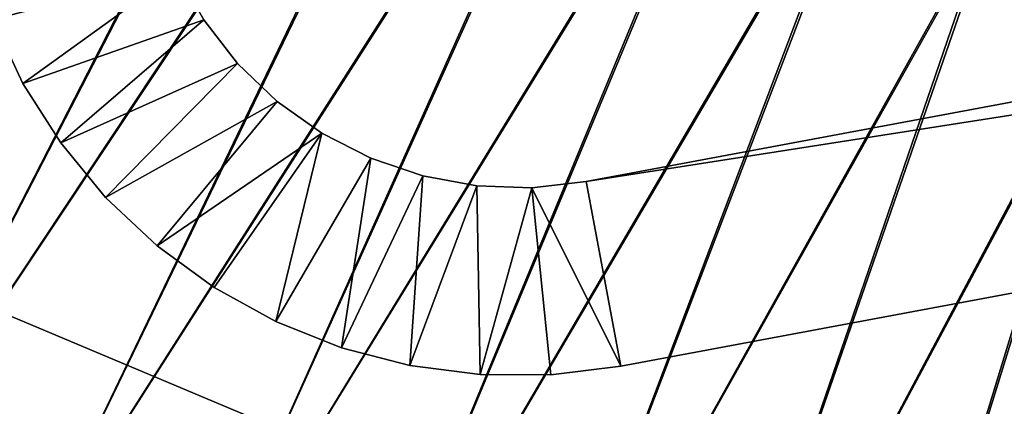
# Model space of a CAD drawing. Header units: metres. Extents: x -1 to 1402, y -1402 to 1.
# Tile 9 of 256: x 60 to 165, y -1298 to -1257. Entities that reach past the tile are written whole.
import ezdxf

# ---------------------------------------------------------------- set-up
doc = ezdxf.new("R2010")
doc.units = ezdxf.units.M

msp = doc.modelspace()

# ---------------------------------------------------------------- linework, layer by layer
at = {"layer": 'None'}
for points in [[(57.483318, -1288.090576, -83.5), (84.65036, -1299.504272, -83.5), (51.621548, -1318.798218, -83.5)], [(57.483318, -1288.090576, -80), (51.621548, -1318.798218, -80), (84.65036, -1299.504272, -80)], [(57.483318, -1288.090576, -620), (84.65036, -1299.504272, -620), (51.621548, -1318.798218, -620)], [(84.65036, -1299.504272, -616.5), (57.483318, -1288.090576, -616.5), (55.283253, -1320.364502, -616.5)], [(84.65036, -1299.504272, -83.5), (57.483318, -1288.090576, -83.5), (84.65036, -1299.504272, -80)], [(57.483318, -1288.090576, -83.5), (57.483318, -1288.090576, -80), (84.65036, -1299.504272, -80)], [(84.65036, -1299.504272, -620), (57.483318, -1288.090576, -620), (84.65036, -1299.504272, -616.5)], [(57.483318, -1288.090576, -620), (57.483318, -1288.090576, -616.5), (84.65036, -1299.504272, -616.5)]]:
    msp.add_3dface(points, dxfattribs=at)
at = {"layer": 'None0'}
for points in [[(64.93779, -1112.330688), (57.770119, -1097.263306), (7.262993, -1290.58252)], [(57.101818, -1097.663452, -3), (64.280243, -1112.746826, -3), (7.263255, -1290.58252, -3)], [(7.262993, -1290.58252), (72.621468, -1127.141724), (64.93779, -1112.330688)], [(64.280243, -1112.746826, -3), (71.975006, -1127.573364, -3), (7.263255, -1290.58252, -3)], [(80.818375, -1141.674805), (72.621468, -1127.141724), (7.262993, -1290.58252)], [(7.263255, -1290.58252, -3), (71.975006, -1127.573364, -3), (80.183334, -1142.121826, -3)], [(89.524239, -1155.908936), (80.818375, -1141.674805), (7.262993, -1290.58252)], [(7.263255, -1290.58252, -3), (80.183334, -1142.121826, -3), (88.900917, -1156.371094, -3)], [(7.262993, -1290.58252), (98.733162, -1169.822754), (89.524239, -1155.908936)], [(98.121849, -1170.299805, -3), (7.263255, -1290.58252, -3), (88.900917, -1156.371094, -3)], [(26.28237, -1302.206421), (98.733162, -1169.822754), (7.262993, -1290.58252)], [(26.284334, -1302.207397, -3), (7.263255, -1290.58252, -3), (98.121849, -1170.299805, -3)], [(98.733162, -1169.822754), (26.28237, -1302.206421), (108.43763, -1183.395752)], [(107.838593, -1183.887207, -3), (26.284334, -1302.207397, -3), (98.121849, -1170.299805, -3)], [(26.28237, -1302.206421), (43.232292, -1309.932251), (108.43763, -1183.395752)], [(43.234257, -1309.933105, -3), (26.284334, -1302.207397, -3), (107.838593, -1183.887207, -3)], [(108.43763, -1183.395752), (43.232292, -1309.932251), (118.628494, -1196.6073)], [(118.042015, -1197.113159, -3), (43.234257, -1309.933105, -3), (107.838593, -1183.887207, -3)], [(43.232292, -1309.932251), (60.32896, -1317.327759), (118.628494, -1196.6073)], [(118.628494, -1196.6073), (60.32896, -1317.327759), (129.294907, -1209.437988)], [(60.330929, -1317.328491, -3), (43.234257, -1309.933105, -3), (118.042015, -1197.113159, -3)], [(128.721222, -1209.957886, -3), (60.330929, -1317.328491, -3), (118.042015, -1197.113159, -3)], [(60.32896, -1317.327759), (77.565941, -1324.389893), (129.294907, -1209.437988)], [(77.567909, -1324.390747, -3), (60.330929, -1317.328491, -3), (128.721222, -1209.957886, -3)], [(129.294907, -1209.437988), (77.565941, -1324.389893), (140.424713, -1221.869019)], [(139.86409, -1222.40271, -3), (77.567909, -1324.390747, -3), (128.721222, -1209.957886, -3)], [(77.565941, -1324.389893), (94.936737, -1331.116333), (140.424713, -1221.869019)], [(140.424713, -1221.869019), (94.936737, -1331.116333), (152.003708, -1233.882446)], [(94.938705, -1331.117065, -3), (77.567909, -1324.390747, -3), (139.86409, -1222.40271, -3)], [(151.456406, -1234.42981, -3), (94.938705, -1331.117065, -3), (139.86409, -1222.40271, -3)], [(94.936737, -1331.116333), (112.434807, -1337.504272), (152.003708, -1233.882446)], [(112.436768, -1337.505005, -3), (94.938705, -1331.117065, -3), (151.456406, -1234.42981, -3)], [(152.003708, -1233.882446), (112.434807, -1337.504272), (164.016937, -1245.462036)], [(163.483185, -1246.022583, -3), (112.436768, -1337.505005, -3), (151.456406, -1234.42981, -3)], [(112.434807, -1337.504272), (130.053558, -1343.551392), (164.016937, -1245.462036)], [(164.016937, -1245.462036), (130.053558, -1343.551392), (176.447876, -1256.592285)], [(130.055511, -1343.552002, -3), (112.436768, -1337.505005, -3), (163.483185, -1246.022583, -3)], [(175.927933, -1257.166016, -3), (130.055511, -1343.552002, -3), (163.483185, -1246.022583, -3)], [(130.053558, -1343.551392), (147.786346, -1349.255493), (176.447876, -1256.592285)], [(147.7883, -1349.256104, -3), (130.055511, -1343.552002, -3), (175.927933, -1257.166016, -3)], [(176.447876, -1256.592285), (147.786346, -1349.255493), (189.278336, -1267.259277)], [(188.772446, -1267.845703, -3), (147.7883, -1349.256104, -3), (175.927933, -1257.166016, -3)], [(147.786346, -1349.255493), (165.626495, -1354.61438), (189.278336, -1267.259277)], [(165.628448, -1354.614868, -3), (147.7883, -1349.256104, -3), (188.772446, -1267.845703, -3)]]:
    msp.add_3dface(points, dxfattribs=at)
at = {"layer": 'None01'}
for points in [[(120.453018, -1274.459961, -521.977783), (785.378174, -1170.478882, -521.977783), (781.702271, -1150.81958, -521.977783)], [(781.702271, -1150.81958, -521.977783), (781.702271, -1150.81958, -541.977783), (120.453018, -1274.459961, -521.977783)], [(781.702271, -1150.81958, -541.977783), (120.453018, -1274.459961, -541.977783), (120.453018, -1274.459961, -521.977783)], [(781.702271, -1150.81958, -541.977783), (785.378174, -1170.478882, -541.977783), (120.453018, -1274.459961, -541.977783)], [(124.129768, -1294.119019, -521.977783), (785.378174, -1170.478882, -521.977783), (120.453018, -1274.459961, -521.977783)], [(785.378174, -1170.478882, -541.977783), (124.129768, -1294.119019, -541.977783), (120.453018, -1274.459961, -541.977783)], [(124.129768, -1294.119019, -521.977783), (124.129768, -1294.119019, -541.977783), (785.378174, -1170.478882, -521.977783)], [(124.129768, -1294.119019, -541.977783), (785.378174, -1170.478882, -541.977783), (785.378174, -1170.478882, -521.977783)], [(57.298244, -1257.185059, -521.977783), (60.493572, -1263.991577, -521.977783), (76.892632, -1252.139526, -521.977783)], [(60.493572, -1263.991577, -541.977783), (57.298244, -1257.185059, -541.977783), (76.892632, -1252.139526, -541.977783)], [(60.493572, -1263.991577, -521.977783), (79.757477, -1257.23645, -521.977783), (76.892632, -1252.139526, -521.977783)], [(79.757477, -1257.23645, -541.977783), (60.493572, -1263.991577, -541.977783), (76.892632, -1252.139526, -541.977783)], [(79.757477, -1257.23645, -541.977783), (76.892632, -1252.139526, -541.977783), (79.757477, -1257.23645, -521.977783)], [(76.892632, -1252.139526, -541.977783), (76.892632, -1252.139526, -521.977783), (79.757477, -1257.23645, -521.977783)], [(57.298244, -1257.185059, -541.977783), (60.493572, -1263.991577, -541.977783), (57.298244, -1257.185059, -521.977783)], [(60.493572, -1263.991577, -541.977783), (60.493572, -1263.991577, -521.977783), (57.298244, -1257.185059, -521.977783)], [(60.493572, -1263.991577, -521.977783), (64.515137, -1270.344971, -521.977783), (79.757477, -1257.23645, -521.977783)], [(64.515137, -1270.344971, -541.977783), (60.493572, -1263.991577, -541.977783), (79.757477, -1257.23645, -541.977783)], [(64.515137, -1270.344971, -521.977783), (83.33477, -1261.861328, -521.977783), (79.757477, -1257.23645, -521.977783)], [(83.33477, -1261.861328, -541.977783), (64.515137, -1270.344971, -541.977783), (79.757477, -1257.23645, -541.977783)], [(83.33477, -1261.861328, -541.977783), (79.757477, -1257.23645, -541.977783), (83.33477, -1261.861328, -521.977783)], [(79.757477, -1257.23645, -541.977783), (79.757477, -1257.23645, -521.977783), (83.33477, -1261.861328, -521.977783)], [(64.515137, -1270.344971, -521.977783), (69.299774, -1276.145508, -521.977783), (83.33477, -1261.861328, -521.977783)], [(69.299774, -1276.145508, -541.977783), (64.515137, -1270.344971, -541.977783), (83.33477, -1261.861328, -541.977783)], [(69.299774, -1276.145508, -521.977783), (87.548073, -1265.915283, -521.977783), (83.33477, -1261.861328, -521.977783)], [(87.548073, -1265.915283, -541.977783), (69.299774, -1276.145508, -541.977783), (83.33477, -1261.861328, -541.977783)], [(87.548073, -1265.915283, -541.977783), (83.33477, -1261.861328, -541.977783), (87.548073, -1265.915283, -521.977783)], [(83.33477, -1261.861328, -541.977783), (83.33477, -1261.861328, -521.977783), (87.548073, -1265.915283, -521.977783)], [(60.493572, -1263.991577, -541.977783), (64.515137, -1270.344971, -541.977783), (60.493572, -1263.991577, -521.977783)], [(64.515137, -1270.344971, -541.977783), (64.515137, -1270.344971, -521.977783), (60.493572, -1263.991577, -521.977783)], [(69.299774, -1276.145508, -521.977783), (74.772339, -1281.302124, -521.977783), (87.548073, -1265.915283, -521.977783)], [(74.772339, -1281.302124, -541.977783), (69.299774, -1276.145508, -541.977783), (87.548073, -1265.915283, -541.977783)], [(74.772339, -1281.302124, -521.977783), (92.30735, -1269.311768, -521.977783), (87.548073, -1265.915283, -521.977783)], [(92.30735, -1269.311768, -541.977783), (74.772339, -1281.302124, -541.977783), (87.548073, -1265.915283, -541.977783)], [(92.30735, -1269.311768, -541.977783), (87.548073, -1265.915283, -541.977783), (92.30735, -1269.311768, -521.977783)], [(87.548073, -1265.915283, -541.977783), (87.548073, -1265.915283, -521.977783), (92.30735, -1269.311768, -521.977783)], [(74.772339, -1281.302124, -521.977783), (80.846886, -1285.733643, -521.977783), (92.30735, -1269.311768, -521.977783)], [(92.30735, -1269.311768, -541.977783), (80.846886, -1285.733643, -541.977783), (74.772339, -1281.302124, -541.977783)], [(80.846886, -1285.733643, -521.977783), (87.428017, -1289.370728, -521.977783), (92.30735, -1269.311768, -521.977783)], [(87.428017, -1289.370728, -541.977783), (80.846886, -1285.733643, -541.977783), (92.30735, -1269.311768, -541.977783)], [(92.30735, -1269.311768, -521.977783), (87.428017, -1289.370728, -521.977783), (97.510925, -1271.978027, -521.977783)], [(97.510925, -1271.978027, -541.977783), (87.428017, -1289.370728, -541.977783), (92.30735, -1269.311768, -541.977783)], [(97.510925, -1271.978027, -541.977783), (92.30735, -1269.311768, -541.977783), (97.510925, -1271.978027, -521.977783)], [(92.30735, -1269.311768, -541.977783), (92.30735, -1269.311768, -521.977783), (97.510925, -1271.978027, -521.977783)], [(64.515137, -1270.344971, -541.977783), (69.299774, -1276.145508, -541.977783), (64.515137, -1270.344971, -521.977783)], [(69.299774, -1276.145508, -541.977783), (69.299774, -1276.145508, -521.977783), (64.515137, -1270.344971, -521.977783)], [(87.428017, -1289.370728, -521.977783), (94.412354, -1292.156006, -521.977783), (97.510925, -1271.978027, -521.977783)], [(94.412354, -1292.156006, -541.977783), (87.428017, -1289.370728, -541.977783), (97.510925, -1271.978027, -541.977783)], [(97.510925, -1271.978027, -521.977783), (94.412354, -1292.156006, -521.977783), (103.047615, -1273.8573, -521.977783)], [(103.047615, -1273.8573, -541.977783), (94.412354, -1292.156006, -541.977783), (97.510925, -1271.978027, -541.977783)], [(103.047615, -1273.8573, -541.977783), (97.510925, -1271.978027, -541.977783), (103.047615, -1273.8573, -521.977783)], [(97.510925, -1271.978027, -541.977783), (97.510925, -1271.978027, -521.977783), (103.047615, -1273.8573, -521.977783)], [(94.412354, -1292.156006, -521.977783), (101.690231, -1294.045898, -521.977783), (103.047615, -1273.8573, -521.977783)], [(101.690231, -1294.045898, -541.977783), (94.412354, -1292.156006, -541.977783), (103.047615, -1273.8573, -541.977783)], [(103.047615, -1273.8573, -521.977783), (101.690231, -1294.045898, -521.977783), (108.79911, -1274.909302, -521.977783)], [(108.79911, -1274.909302, -541.977783), (101.690231, -1294.045898, -541.977783), (103.047615, -1273.8573, -541.977783)], [(108.79911, -1274.909302, -541.977783), (103.047615, -1273.8573, -541.977783), (108.79911, -1274.909302, -521.977783)], [(103.047615, -1273.8573, -541.977783), (103.047615, -1273.8573, -521.977783), (108.79911, -1274.909302, -521.977783)], [(101.690231, -1294.045898, -521.977783), (109.147331, -1295.010742, -521.977783), (108.79911, -1274.909302, -521.977783)], [(109.147331, -1295.010742, -541.977783), (101.690231, -1294.045898, -541.977783), (108.79911, -1274.909302, -541.977783)], [(108.79911, -1274.909302, -521.977783), (109.147331, -1295.010742, -521.977783), (114.642532, -1275.111694, -521.977783)], [(114.642532, -1275.111694, -541.977783), (108.79911, -1274.909302, -541.977783), (114.642532, -1275.111694, -521.977783)], [(108.79911, -1274.909302, -541.977783), (108.79911, -1274.909302, -521.977783), (114.642532, -1275.111694, -521.977783)], [(114.642532, -1275.111694, -541.977783), (109.147331, -1295.010742, -541.977783), (108.79911, -1274.909302, -541.977783)], [(109.147331, -1295.010742, -521.977783), (116.666542, -1295.035156, -521.977783), (114.642532, -1275.111694, -521.977783)], [(114.642532, -1275.111694, -541.977783), (116.666542, -1295.035156, -541.977783), (109.147331, -1295.010742, -541.977783)], [(114.642532, -1275.111694, -521.977783), (124.129768, -1294.119019, -521.977783), (120.453018, -1274.459961, -521.977783)], [(120.453018, -1274.459961, -541.977783), (114.642532, -1275.111694, -541.977783), (120.453018, -1274.459961, -521.977783)], [(114.642532, -1275.111694, -541.977783), (114.642532, -1275.111694, -521.977783), (120.453018, -1274.459961, -521.977783)], [(120.453018, -1274.459961, -541.977783), (124.129768, -1294.119019, -541.977783), (114.642532, -1275.111694, -541.977783)], [(114.642532, -1275.111694, -521.977783), (116.666542, -1295.035156, -521.977783), (124.129768, -1294.119019, -521.977783)], [(124.129768, -1294.119019, -541.977783), (116.666542, -1295.035156, -541.977783), (114.642532, -1275.111694, -541.977783)], [(69.299774, -1276.145508, -541.977783), (74.772339, -1281.302124, -541.977783), (69.299774, -1276.145508, -521.977783)], [(74.772339, -1281.302124, -541.977783), (74.772339, -1281.302124, -521.977783), (69.299774, -1276.145508, -521.977783)], [(74.772339, -1281.302124, -541.977783), (80.846886, -1285.733643, -541.977783), (74.772339, -1281.302124, -521.977783)], [(80.846886, -1285.733643, -541.977783), (80.846886, -1285.733643, -521.977783), (74.772339, -1281.302124, -521.977783)], [(80.846886, -1285.733643, -541.977783), (87.428017, -1289.370728, -541.977783), (80.846886, -1285.733643, -521.977783)], [(87.428017, -1289.370728, -541.977783), (87.428017, -1289.370728, -521.977783), (80.846886, -1285.733643, -521.977783)], [(87.428017, -1289.370728, -541.977783), (94.412354, -1292.156006, -541.977783), (87.428017, -1289.370728, -521.977783)], [(94.412354, -1292.156006, -541.977783), (94.412354, -1292.156006, -521.977783), (87.428017, -1289.370728, -521.977783)], [(94.412354, -1292.156006, -541.977783), (101.690231, -1294.045898, -541.977783), (94.412354, -1292.156006, -521.977783)], [(101.690231, -1294.045898, -541.977783), (101.690231, -1294.045898, -521.977783), (94.412354, -1292.156006, -521.977783)], [(101.690231, -1294.045898, -541.977783), (109.147331, -1295.010742, -541.977783), (101.690231, -1294.045898, -521.977783)], [(109.147331, -1295.010742, -541.977783), (109.147331, -1295.010742, -521.977783), (101.690231, -1294.045898, -521.977783)], [(116.666542, -1295.035156, -541.977783), (124.129768, -1294.119019, -541.977783), (116.666542, -1295.035156, -521.977783)], [(124.129768, -1294.119019, -541.977783), (124.129768, -1294.119019, -521.977783), (116.666542, -1295.035156, -521.977783)], [(109.147331, -1295.010742, -541.977783), (116.666542, -1295.035156, -541.977783), (109.147331, -1295.010742, -521.977783)], [(116.666542, -1295.035156, -541.977783), (116.666542, -1295.035156, -521.977783), (109.147331, -1295.010742, -521.977783)]]:
    msp.add_3dface(points, dxfattribs=at)

doc.saveas('drawing.dxf')
